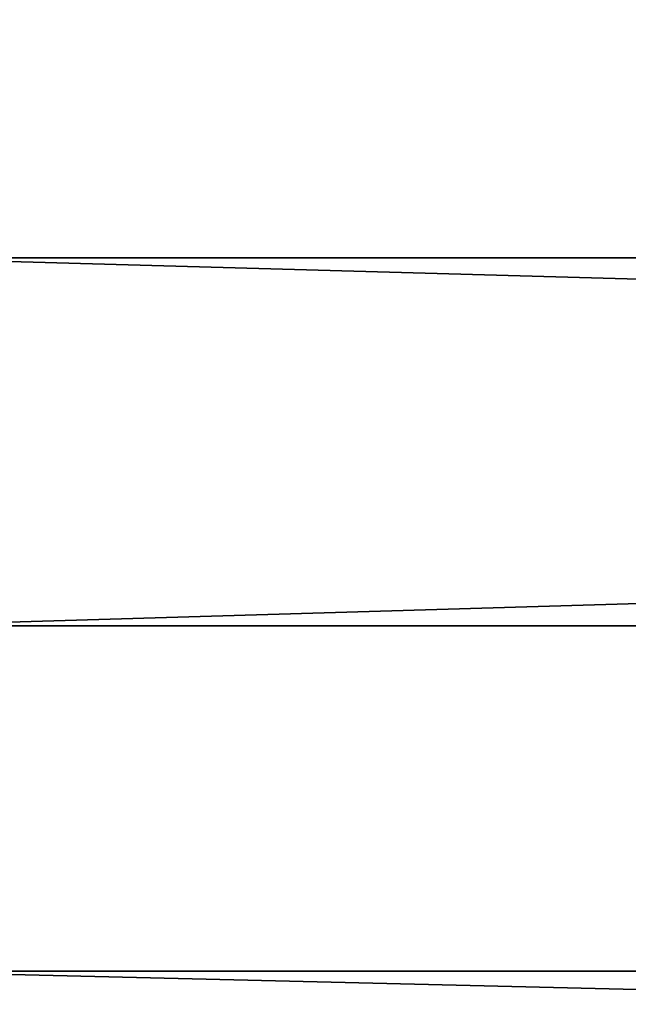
# Model space of a CAD drawing. Extents: x -1448 to 108, y -535 to 375.
# Tile 24 of 147: x -1263 to -1234, y -145 to -98. Entities that reach past the tile are written whole.
import ezdxf

# ---------------------------------------------------------------- set-up
doc = ezdxf.new("R2010")
doc.units = 0
doc.header["$LTSCALE"] = 33.374815
doc.layers.add('121', color=7, linetype='CONTINUOUS')
doc.layers.add('123', color=7, linetype='CONTINUOUS')

msp = doc.modelspace()

# ---------------------------------------------------------------- linework, layer by layer
at = {"layer": '121', "color": 7, "linetype": 'CONTINUOUS'}
for points in [[(-1269.977, -109.486, -196.565), (-1269.977, -71.503, -213.336), (-49.977, -109.486, -196.565), (-1269.977, -109.486, -196.565)], [(-49.977, -109.486, -196.565), (-1269.977, -71.503, -213.336), (-49.977, -71.503, -213.336), (-49.977, -109.486, -196.565)], [(-1269.977, -143.74, -173.1), (-1269.977, -109.486, -196.565), (-49.977, -143.74, -173.1), (-1269.977, -143.74, -173.1)], [(-49.977, -143.74, -173.1), (-1269.977, -109.486, -196.565), (-49.977, -109.486, -196.565), (-49.977, -143.74, -173.1)], [(-1269.977, -173.1, -143.74), (-1269.977, -143.74, -173.1), (-49.977, -173.1, -143.74), (-1269.977, -173.1, -143.74)], [(-49.977, -173.1, -143.74), (-1269.977, -143.74, -173.1), (-49.977, -143.74, -173.1), (-49.977, -173.1, -143.74)]]:
    msp.add_3dface(points, dxfattribs=at)
at = {"layer": '123', "color": 7, "linetype": 'CONTINUOUS'}
for points in [[(-1269.977, -90.882, 205.829), (-1269.977, -127.156, 185.624), (-49.977, -90.882, 205.829), (-1269.977, -90.882, 205.829)], [(-1269.977, -127.156, 185.624), (-49.977, -127.156, 185.624), (-49.977, -90.882, 205.829), (-1269.977, -127.156, 185.624)], [(-1269.977, -127.156, 185.624), (-1269.977, -159.099, 159.099), (-49.977, -127.156, 185.624), (-1269.977, -127.156, 185.624)], [(-1269.977, -159.099, 159.099), (-49.977, -159.099, 159.099), (-49.977, -127.156, 185.624), (-1269.977, -159.099, 159.099)]]:
    msp.add_3dface(points, dxfattribs=at)

doc.saveas('drawing.dxf')
